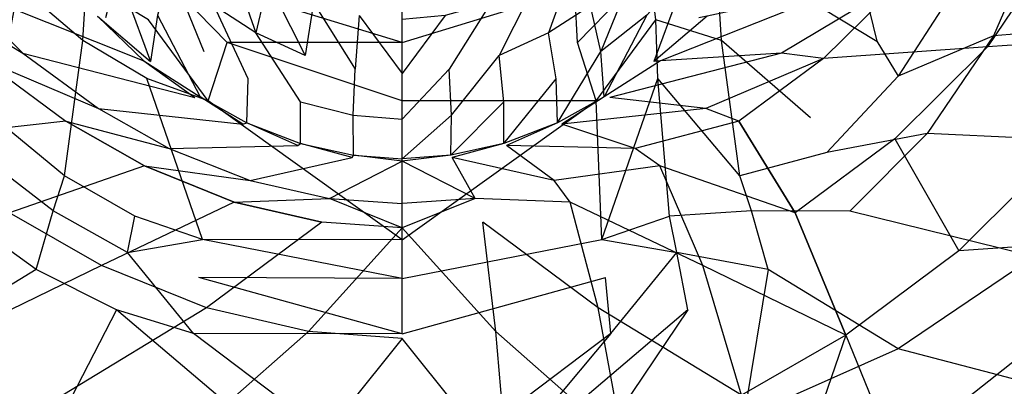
# Model space of a CAD drawing. Extents: x 0 to 0.3, y -0.31 to 0.
# Tile 12 of 27: x 0.102 to 0.226, y -0.197 to -0.151. Entities that reach past the tile are written whole.
import ezdxf

# ---------------------------------------------------------------- set-up
doc = ezdxf.new("R2010")
doc.units = 0
doc.layers.add('L0_URINAL_N_752700__0___REPLACE', color=7, linetype='CONTINUOUS')

msp = doc.modelspace()

# ---------------------------------------------------------------- linework, layer by layer
at = {"layer": 'L0_URINAL_N_752700__0___REPLACE', "color": 8}
for points, invisible_edges in [([(0.205821, -0.137269, 0.055077), (0.209707, -0.153283, 0.155448), (0.198248, -0.146331, 0.055641), (0.205821, -0.137269, 0.055077)], 14), ([(0.205821, -0.137269, 0.055077), (0.216782, -0.141361, 0.15352), (0.209707, -0.153283, 0.155448), (0.205821, -0.137269, 0.055077)], 14), ([(0.23063, -0.138259, 0.186421), (0.224378, -0.152632, 0.188476), (0.220098, -0.145769, 0.177967), (0.23063, -0.138259, 0.186421)], 14), ([(0.254354, -0.149948, 0.214164), (0.224378, -0.152632, 0.188476), (0.23063, -0.138259, 0.186421), (0.254354, -0.149948, 0.214164)], 14), ([(0.216782, -0.141361, 0.15352), (0.220098, -0.145769, 0.177967), (0.209707, -0.153283, 0.155448), (0.216782, -0.141361, 0.15352)], 14), ([(0.231766, -0.141946, 0.248953), (0.212891, -0.145712, 0.219439), (0.223619, -0.153994, 0.237902), (0.231766, -0.141946, 0.248953)], 14), ([(0.231766, -0.141946, 0.248953), (0.223619, -0.153994, 0.237902), (0.242623, -0.152634, 0.269993), (0.231766, -0.141946, 0.248953)], 14), ([(0.131582, -0.15223, 0.112265), (0.128251, -0.142691, 0.110715), (0.126328, -0.148847, 0.114314), (0.131582, -0.15223, 0.112265)], 13), ([(0.128251, -0.142691, 0.110715), (0.131582, -0.15223, 0.112265), (0.133116, -0.145802, 0.108826), (0.128251, -0.142691, 0.110715)], 14), ([(0.168418, -0.15223, 0.112265), (0.171749, -0.142691, 0.110715), (0.166884, -0.145802, 0.108826), (0.168418, -0.15223, 0.112265)], 13), ([(0.171749, -0.142691, 0.110715), (0.168418, -0.15223, 0.112265), (0.173672, -0.148847, 0.114314), (0.171749, -0.142691, 0.110715)], 14), ([(0.118099, -0.150592, 0.031367), (0.110278, -0.14587, 0.031302), (0.118905, -0.144111, 0.02041), (0.118099, -0.150592, 0.031367)], 14), ([(0.114154, -0.144482, 0.126856), (0.11268, -0.150357, 0.135342), (0.118355, -0.155821, 0.132193), (0.114154, -0.144482, 0.126856)], 14), ([(0.114154, -0.144482, 0.126856), (0.118355, -0.155821, 0.132193), (0.119222, -0.150014, 0.1233), (0.114154, -0.144482, 0.126856)], 14), ([(0.118905, -0.144111, 0.02041), (0.127966, -0.153437, 0.031323), (0.118099, -0.150592, 0.031367), (0.118905, -0.144111, 0.02041)], 14), ([(0.127966, -0.153437, 0.031323), (0.118905, -0.144111, 0.02041), (0.128299, -0.1468, 0.020355), (0.127966, -0.153437, 0.031323)], 13), ([(0.120909, -0.144425, 0.117203), (0.119222, -0.150014, 0.1233), (0.125028, -0.1546, 0.120429), (0.120909, -0.144425, 0.117203)], 14), ([(0.120909, -0.144425, 0.117203), (0.125028, -0.1546, 0.120429), (0.126328, -0.148847, 0.114314), (0.120909, -0.144425, 0.117203)], 14), ([(0.181095, -0.144111, 0.02041), (0.172034, -0.153437, 0.031323), (0.171701, -0.1468, 0.020355), (0.181095, -0.144111, 0.02041)], 13), ([(0.172034, -0.153437, 0.031323), (0.181095, -0.144111, 0.02041), (0.181901, -0.150592, 0.031367), (0.172034, -0.153437, 0.031323)], 14), ([(0.179091, -0.144425, 0.117203), (0.173672, -0.148847, 0.114314), (0.174972, -0.1546, 0.120429), (0.179091, -0.144425, 0.117203)], 14), ([(0.179091, -0.144425, 0.117203), (0.174972, -0.1546, 0.120429), (0.180778, -0.150014, 0.1233), (0.179091, -0.144425, 0.117203)], 14), ([(0.185846, -0.144482, 0.126856), (0.180778, -0.150014, 0.1233), (0.181645, -0.155821, 0.132193), (0.185846, -0.144482, 0.126856)], 14), ([(0.181901, -0.150592, 0.031367), (0.181095, -0.144111, 0.02041), (0.189722, -0.14587, 0.031302), (0.181901, -0.150592, 0.031367)], 14), ([(0.185846, -0.144482, 0.126856), (0.181645, -0.155821, 0.132193), (0.18732, -0.150357, 0.135342), (0.185846, -0.144482, 0.126856)], 14), ([(0.087109, -0.145712, 0.219439), (0.097005, -0.155465, 0.210961), (0.10228, -0.154797, 0.168994), (0.087109, -0.145712, 0.219439)], 14), ([(0.087109, -0.145712, 0.219439), (0.10228, -0.154797, 0.168994), (0.0935, -0.146218, 0.175548), (0.087109, -0.145712, 0.219439)], 14), ([(0.109823, -0.153212, 0.05598), (0.101752, -0.146331, 0.055641), (0.110278, -0.14587, 0.031302), (0.109823, -0.153212, 0.05598)], 14), ([(0.109823, -0.153212, 0.05598), (0.110278, -0.14587, 0.031302), (0.118099, -0.150592, 0.031367), (0.109823, -0.153212, 0.05598)], 14), ([(0.137808, -0.155104, 0.110628), (0.133116, -0.145802, 0.108826), (0.131582, -0.15223, 0.112265), (0.137808, -0.155104, 0.110628)], 13), ([(0.133116, -0.145802, 0.108826), (0.137808, -0.155104, 0.110628), (0.138844, -0.148463, 0.107346), (0.133116, -0.145802, 0.108826)], 14), ([(0.162192, -0.155104, 0.110628), (0.166884, -0.145802, 0.108826), (0.161156, -0.148463, 0.107346), (0.162192, -0.155104, 0.110628)], 13), ([(0.166884, -0.145802, 0.108826), (0.162192, -0.155104, 0.110628), (0.168418, -0.15223, 0.112265), (0.166884, -0.145802, 0.108826)], 14), ([(0.190177, -0.153212, 0.05598), (0.181901, -0.150592, 0.031367), (0.189722, -0.14587, 0.031302), (0.190177, -0.153212, 0.05598)], 14), ([(0.190177, -0.153212, 0.05598), (0.189722, -0.14587, 0.031302), (0.198248, -0.146331, 0.055641), (0.190177, -0.153212, 0.05598)], 14), ([(0.212891, -0.145712, 0.219439), (0.2065, -0.146218, 0.175548), (0.19772, -0.154797, 0.168994), (0.212891, -0.145712, 0.219439)], 14), ([(0.212891, -0.145712, 0.219439), (0.19772, -0.154797, 0.168994), (0.202995, -0.155465, 0.210961), (0.212891, -0.145712, 0.219439)], 14), ([(0.212891, -0.145712, 0.219439), (0.202995, -0.155465, 0.210961), (0.223619, -0.153994, 0.237902), (0.212891, -0.145712, 0.219439)], 14), ([(0.220098, -0.145769, 0.177967), (0.212394, -0.157697, 0.180212), (0.209707, -0.153283, 0.155448), (0.220098, -0.145769, 0.177967)], 14), ([(0.224378, -0.152632, 0.188476), (0.212394, -0.157697, 0.180212), (0.220098, -0.145769, 0.177967), (0.224378, -0.152632, 0.188476)], 14), ([(0.0935, -0.146218, 0.175548), (0.10228, -0.154797, 0.168994), (0.117492, -0.155766, 0.134171), (0.0935, -0.146218, 0.175548)], 14), ([(0.0935, -0.146218, 0.175548), (0.117492, -0.155766, 0.134171), (0.111649, -0.150135, 0.137502), (0.0935, -0.146218, 0.175548)], 14), ([(0.098645, -0.162919, 0.156967), (0.101752, -0.146331, 0.055641), (0.109823, -0.153212, 0.05598), (0.098645, -0.162919, 0.156967)], 14), ([(0.15, -0.153432, 0.031426), (0.127966, -0.153437, 0.031323), (0.128299, -0.1468, 0.020355), (0.15, -0.153432, 0.031426)], 14), ([(0.15, -0.153432, 0.031426), (0.128299, -0.1468, 0.020355), (0.15, -0.146585, 0.020817), (0.15, -0.153432, 0.031426)], 14), ([(0.15, -0.153432, 0.031426), (0.15, -0.146585, 0.020817), (0.171701, -0.1468, 0.020355), (0.15, -0.153432, 0.031426)], 14), ([(0.15, -0.153432, 0.031426), (0.171701, -0.1468, 0.020355), (0.172034, -0.153437, 0.031323), (0.15, -0.153432, 0.031426)], 14), ([(0.2065, -0.146218, 0.175548), (0.188351, -0.150135, 0.137502), (0.182508, -0.155766, 0.134171), (0.2065, -0.146218, 0.175548)], 14), ([(0.2065, -0.146218, 0.175548), (0.182508, -0.155766, 0.134171), (0.19772, -0.154797, 0.168994), (0.2065, -0.146218, 0.175548)], 14), ([(0.201355, -0.162919, 0.156967), (0.190177, -0.153212, 0.05598), (0.198248, -0.146331, 0.055641), (0.201355, -0.162919, 0.156967)], 14), ([(0.198248, -0.146331, 0.055641), (0.209707, -0.153283, 0.155448), (0.201355, -0.162919, 0.156967), (0.198248, -0.146331, 0.055641)], 14), ([(0.144096, -0.156824, 0.109733), (0.138844, -0.148463, 0.107346), (0.137808, -0.155104, 0.110628), (0.144096, -0.156824, 0.109733)], 13), ([(0.138844, -0.148463, 0.107346), (0.144096, -0.156824, 0.109733), (0.144604, -0.150074, 0.106562), (0.138844, -0.148463, 0.107346)], 14), ([(0.155904, -0.156824, 0.109733), (0.161156, -0.148463, 0.107346), (0.155396, -0.150074, 0.106562), (0.155904, -0.156824, 0.109733)], 13), ([(0.161156, -0.148463, 0.107346), (0.155904, -0.156824, 0.109733), (0.162192, -0.155104, 0.110628), (0.161156, -0.148463, 0.107346)], 14), ([(0.130621, -0.158039, 0.118362), (0.126328, -0.148847, 0.114314), (0.125028, -0.1546, 0.120429), (0.130621, -0.158039, 0.118362)], 14), ([(0.131582, -0.15223, 0.112265), (0.126328, -0.148847, 0.114314), (0.130621, -0.158039, 0.118362), (0.131582, -0.15223, 0.112265)], 14), ([(0.173672, -0.148847, 0.114314), (0.168418, -0.15223, 0.112265), (0.169379, -0.158039, 0.118362), (0.173672, -0.148847, 0.114314)], 14), ([(0.174972, -0.1546, 0.120429), (0.173672, -0.148847, 0.114314), (0.169379, -0.158039, 0.118362), (0.174972, -0.1546, 0.120429)], 14), ([(0.117856, -0.157997, 0.056111), (0.109823, -0.153212, 0.05598), (0.118099, -0.150592, 0.031367), (0.117856, -0.157997, 0.056111)], 14), ([(0.111649, -0.150135, 0.137502), (0.117492, -0.155766, 0.134171), (0.118355, -0.155821, 0.132193), (0.111649, -0.150135, 0.137502)], 14), ([(0.111649, -0.150135, 0.137502), (0.118355, -0.155821, 0.132193), (0.11268, -0.150357, 0.135342), (0.111649, -0.150135, 0.137502)], 14), ([(0.125596, -0.160788, 0.05613), (0.117856, -0.157997, 0.056111), (0.118099, -0.150592, 0.031367), (0.125596, -0.160788, 0.05613)], 14), ([(0.125596, -0.160788, 0.05613), (0.118099, -0.150592, 0.031367), (0.127966, -0.153437, 0.031323), (0.125596, -0.160788, 0.05613)], 14), ([(0.119222, -0.150014, 0.1233), (0.118355, -0.155821, 0.132193), (0.12459, -0.160301, 0.129613), (0.119222, -0.150014, 0.1233)], 14), ([(0.119222, -0.150014, 0.1233), (0.12459, -0.160301, 0.129613), (0.125028, -0.1546, 0.120429), (0.119222, -0.150014, 0.1233)], 14), ([(0.149999, -0.157353, 0.109474), (0.144604, -0.150074, 0.106562), (0.144096, -0.156824, 0.109733), (0.149999, -0.157353, 0.109474)], 13), ([(0.144604, -0.150074, 0.106562), (0.149999, -0.157353, 0.109474), (0.149999, -0.150572, 0.10634), (0.144604, -0.150074, 0.106562)], 14), ([(0.149999, -0.157353, 0.109474), (0.155396, -0.150074, 0.106562), (0.149999, -0.150572, 0.10634), (0.149999, -0.157353, 0.109474)], 13), ([(0.155396, -0.150074, 0.106562), (0.149999, -0.157353, 0.109474), (0.155904, -0.156824, 0.109733), (0.155396, -0.150074, 0.106562)], 14), ([(0.174404, -0.160788, 0.05613), (0.172034, -0.153437, 0.031323), (0.181901, -0.150592, 0.031367), (0.174404, -0.160788, 0.05613)], 14), ([(0.174404, -0.160788, 0.05613), (0.181901, -0.150592, 0.031367), (0.182144, -0.157997, 0.056111), (0.174404, -0.160788, 0.05613)], 14), ([(0.180778, -0.150014, 0.1233), (0.174972, -0.1546, 0.120429), (0.17541, -0.160301, 0.129613), (0.180778, -0.150014, 0.1233)], 14), ([(0.180778, -0.150014, 0.1233), (0.17541, -0.160301, 0.129613), (0.181645, -0.155821, 0.132193), (0.180778, -0.150014, 0.1233)], 14), ([(0.188351, -0.150135, 0.137502), (0.18732, -0.150357, 0.135342), (0.181645, -0.155821, 0.132193), (0.188351, -0.150135, 0.137502)], 14), ([(0.188351, -0.150135, 0.137502), (0.181645, -0.155821, 0.132193), (0.182508, -0.155766, 0.134171), (0.188351, -0.150135, 0.137502)], 14), ([(0.182144, -0.157997, 0.056111), (0.181901, -0.150592, 0.031367), (0.190177, -0.153212, 0.05598), (0.182144, -0.157997, 0.056111)], 14), ([(0.254354, -0.149948, 0.214164), (0.243708, -0.16621, 0.211988), (0.224378, -0.152632, 0.188476), (0.254354, -0.149948, 0.214164)], 14), ([(0.13721, -0.160917, 0.11669), (0.131582, -0.15223, 0.112265), (0.130621, -0.158039, 0.118362), (0.13721, -0.160917, 0.11669)], 14), ([(0.137808, -0.155104, 0.110628), (0.131582, -0.15223, 0.112265), (0.13721, -0.160917, 0.11669), (0.137808, -0.155104, 0.110628)], 14), ([(0.168418, -0.15223, 0.112265), (0.162192, -0.155104, 0.110628), (0.16279, -0.160917, 0.11669), (0.168418, -0.15223, 0.112265)], 14), ([(0.169379, -0.158039, 0.118362), (0.168418, -0.15223, 0.112265), (0.16279, -0.160917, 0.11669), (0.169379, -0.158039, 0.118362)], 14), ([(0.107533, -0.170217, 0.157987), (0.098645, -0.162919, 0.156967), (0.109823, -0.153212, 0.05598), (0.107533, -0.170217, 0.157987)], 14), ([(0.107533, -0.170217, 0.157987), (0.109823, -0.153212, 0.05598), (0.117856, -0.157997, 0.056111), (0.107533, -0.170217, 0.157987)], 14), ([(0.125596, -0.160788, 0.05613), (0.127966, -0.153437, 0.031323), (0.15, -0.160788, 0.056126), (0.125596, -0.160788, 0.05613)], 14), ([(0.15, -0.160788, 0.056126), (0.127966, -0.153437, 0.031323), (0.15, -0.153432, 0.031426), (0.15, -0.160788, 0.056126)], 14), ([(0.15, -0.160788, 0.056126), (0.15, -0.153432, 0.031426), (0.172034, -0.153437, 0.031323), (0.15, -0.160788, 0.056126)], 14), ([(0.174404, -0.160788, 0.05613), (0.15, -0.160788, 0.056126), (0.172034, -0.153437, 0.031323), (0.174404, -0.160788, 0.05613)], 14), ([(0.192467, -0.170217, 0.157987), (0.182144, -0.157997, 0.056111), (0.190177, -0.153212, 0.05598), (0.192467, -0.170217, 0.157987)], 14), ([(0.192467, -0.170217, 0.157987), (0.190177, -0.153212, 0.05598), (0.201355, -0.162919, 0.156967), (0.192467, -0.170217, 0.157987)], 14), ([(0.209707, -0.153283, 0.155448), (0.212394, -0.157697, 0.180212), (0.201355, -0.162919, 0.156967), (0.209707, -0.153283, 0.155448)], 14), ([(0.212394, -0.157697, 0.180212), (0.224378, -0.152632, 0.188476), (0.216027, -0.164881, 0.190298), (0.212394, -0.157697, 0.180212)], 13), ([(0.243708, -0.16621, 0.211988), (0.216027, -0.164881, 0.190298), (0.224378, -0.152632, 0.188476), (0.243708, -0.16621, 0.211988)], 14), ([(0.242623, -0.152634, 0.269993), (0.223619, -0.153994, 0.237902), (0.233312, -0.166432, 0.256742), (0.242623, -0.152634, 0.269993)], 14), ([(0.097005, -0.155465, 0.210961), (0.11181, -0.161764, 0.163658), (0.10228, -0.154797, 0.168994), (0.097005, -0.155465, 0.210961)], 14), ([(0.10228, -0.154797, 0.168994), (0.11181, -0.161764, 0.163658), (0.123903, -0.16038, 0.131442), (0.10228, -0.154797, 0.168994)], 14), ([(0.10228, -0.154797, 0.168994), (0.123903, -0.16038, 0.131442), (0.117492, -0.155766, 0.134171), (0.10228, -0.154797, 0.168994)], 14), ([(0.12459, -0.160301, 0.129613), (0.130459, -0.163539, 0.127747), (0.125028, -0.1546, 0.120429), (0.12459, -0.160301, 0.129613)], 14), ([(0.130459, -0.163539, 0.127747), (0.130621, -0.158039, 0.118362), (0.125028, -0.1546, 0.120429), (0.130459, -0.163539, 0.127747)], 14), ([(0.169541, -0.163539, 0.127747), (0.174972, -0.1546, 0.120429), (0.169379, -0.158039, 0.118362), (0.169541, -0.163539, 0.127747)], 14), ([(0.17541, -0.160301, 0.129613), (0.174972, -0.1546, 0.120429), (0.169541, -0.163539, 0.127747), (0.17541, -0.160301, 0.129613)], 14), ([(0.19772, -0.154797, 0.168994), (0.182508, -0.155766, 0.134171), (0.176097, -0.16038, 0.131442), (0.19772, -0.154797, 0.168994)], 14), ([(0.19772, -0.154797, 0.168994), (0.176097, -0.16038, 0.131442), (0.18819, -0.161764, 0.163658), (0.19772, -0.154797, 0.168994)], 14), ([(0.202995, -0.155465, 0.210961), (0.19772, -0.154797, 0.168994), (0.18819, -0.161764, 0.163658), (0.202995, -0.155465, 0.210961)], 14), ([(0.223619, -0.153994, 0.237902), (0.202995, -0.155465, 0.210961), (0.211946, -0.165555, 0.227135), (0.223619, -0.153994, 0.237902)], 14), ([(0.223619, -0.153994, 0.237902), (0.211946, -0.165555, 0.227135), (0.233312, -0.166432, 0.256742), (0.223619, -0.153994, 0.237902)], 14), ([(0.097005, -0.155465, 0.210961), (0.088054, -0.165555, 0.227135), (0.107674, -0.163342, 0.204078), (0.097005, -0.155465, 0.210961)], 14), ([(0.097005, -0.155465, 0.210961), (0.107674, -0.163342, 0.204078), (0.11181, -0.161764, 0.163658), (0.097005, -0.155465, 0.210961)], 14), ([(0.117492, -0.155766, 0.134171), (0.123903, -0.16038, 0.131442), (0.12459, -0.160301, 0.129613), (0.117492, -0.155766, 0.134171)], 14), ([(0.117492, -0.155766, 0.134171), (0.12459, -0.160301, 0.129613), (0.118355, -0.155821, 0.132193), (0.117492, -0.155766, 0.134171)], 14), ([(0.13721, -0.160917, 0.11669), (0.14382, -0.162601, 0.115758), (0.137808, -0.155104, 0.110628), (0.13721, -0.160917, 0.11669)], 14), ([(0.14382, -0.162601, 0.115758), (0.144096, -0.156824, 0.109733), (0.137808, -0.155104, 0.110628), (0.14382, -0.162601, 0.115758)], 14), ([(0.156179, -0.162601, 0.115758), (0.162192, -0.155104, 0.110628), (0.155904, -0.156824, 0.109733), (0.156179, -0.162601, 0.115758)], 14), ([(0.16279, -0.160917, 0.11669), (0.162192, -0.155104, 0.110628), (0.156179, -0.162601, 0.115758), (0.16279, -0.160917, 0.11669)], 14), ([(0.182508, -0.155766, 0.134171), (0.181645, -0.155821, 0.132193), (0.17541, -0.160301, 0.129613), (0.182508, -0.155766, 0.134171)], 14), ([(0.182508, -0.155766, 0.134171), (0.17541, -0.160301, 0.129613), (0.176097, -0.16038, 0.131442), (0.182508, -0.155766, 0.134171)], 14), ([(0.202995, -0.155465, 0.210961), (0.18819, -0.161764, 0.163658), (0.192326, -0.163342, 0.204078), (0.202995, -0.155465, 0.210961)], 14), ([(0.202995, -0.155465, 0.210961), (0.192326, -0.163342, 0.204078), (0.211946, -0.165555, 0.227135), (0.202995, -0.155465, 0.210961)], 14), ([(0.14382, -0.162601, 0.115758), (0.149999, -0.163111, 0.115486), (0.144096, -0.156824, 0.109733), (0.14382, -0.162601, 0.115758)], 14), ([(0.149999, -0.163111, 0.115486), (0.149999, -0.157353, 0.109474), (0.144096, -0.156824, 0.109733), (0.149999, -0.163111, 0.115486)], 14), ([(0.149999, -0.163111, 0.115486), (0.155904, -0.156824, 0.109733), (0.149999, -0.157353, 0.109474), (0.149999, -0.163111, 0.115486)], 14), ([(0.156179, -0.162601, 0.115758), (0.155904, -0.156824, 0.109733), (0.149999, -0.163111, 0.115486), (0.156179, -0.162601, 0.115758)], 14), ([(0.116372, -0.175282, 0.158527), (0.107533, -0.170217, 0.157987), (0.117856, -0.157997, 0.056111), (0.116372, -0.175282, 0.158527)], 14), ([(0.124879, -0.178231, 0.158737), (0.116372, -0.175282, 0.158527), (0.117856, -0.157997, 0.056111), (0.124879, -0.178231, 0.158737)], 14), ([(0.124879, -0.178231, 0.158737), (0.117856, -0.157997, 0.056111), (0.125596, -0.160788, 0.05613), (0.124879, -0.178231, 0.158737)], 14), ([(0.130459, -0.163539, 0.127747), (0.137225, -0.166168, 0.126233), (0.130621, -0.158039, 0.118362), (0.130459, -0.163539, 0.127747)], 14), ([(0.137225, -0.166168, 0.126233), (0.13721, -0.160917, 0.11669), (0.130621, -0.158039, 0.118362), (0.137225, -0.166168, 0.126233)], 14), ([(0.162775, -0.166168, 0.126233), (0.169379, -0.158039, 0.118362), (0.16279, -0.160917, 0.11669), (0.162775, -0.166168, 0.126233)], 14), ([(0.169541, -0.163539, 0.127747), (0.169379, -0.158039, 0.118362), (0.162775, -0.166168, 0.126233), (0.169541, -0.163539, 0.127747)], 14), ([(0.175121, -0.178231, 0.158737), (0.174404, -0.160788, 0.05613), (0.182144, -0.157997, 0.056111), (0.175121, -0.178231, 0.158737)], 14), ([(0.175121, -0.178231, 0.158737), (0.182144, -0.157997, 0.056111), (0.183628, -0.175282, 0.158527), (0.175121, -0.178231, 0.158737)], 14), ([(0.183628, -0.175282, 0.158527), (0.182144, -0.157997, 0.056111), (0.192467, -0.170217, 0.157987), (0.183628, -0.175282, 0.158527)], 14), ([(0.212394, -0.157697, 0.180212), (0.203398, -0.167291, 0.182011), (0.201355, -0.162919, 0.156967), (0.212394, -0.157697, 0.180212)], 14), ([(0.216027, -0.164881, 0.190298), (0.203398, -0.167291, 0.182011), (0.212394, -0.157697, 0.180212), (0.216027, -0.164881, 0.190298)], 14), ([(0.11181, -0.161764, 0.163658), (0.129934, -0.163712, 0.129472), (0.123903, -0.16038, 0.131442), (0.11181, -0.161764, 0.163658)], 14), ([(0.129934, -0.163712, 0.129472), (0.12459, -0.160301, 0.129613), (0.123903, -0.16038, 0.131442), (0.129934, -0.163712, 0.129472)], 14), ([(0.12459, -0.160301, 0.129613), (0.129934, -0.163712, 0.129472), (0.130459, -0.163539, 0.127747), (0.12459, -0.160301, 0.129613)], 13), ([(0.15, -0.178278, 0.158784), (0.124879, -0.178231, 0.158737), (0.125596, -0.160788, 0.05613), (0.15, -0.178278, 0.158784)], 14), ([(0.15, -0.178278, 0.158784), (0.125596, -0.160788, 0.05613), (0.15, -0.160788, 0.056126), (0.15, -0.178278, 0.158784)], 14), ([(0.137225, -0.166168, 0.126233), (0.143871, -0.167637, 0.125386), (0.13721, -0.160917, 0.11669), (0.137225, -0.166168, 0.126233)], 14), ([(0.143871, -0.167637, 0.125386), (0.14382, -0.162601, 0.115758), (0.13721, -0.160917, 0.11669), (0.143871, -0.167637, 0.125386)], 14), ([(0.15, -0.178278, 0.158784), (0.15, -0.160788, 0.056126), (0.174404, -0.160788, 0.05613), (0.15, -0.178278, 0.158784)], 14), ([(0.15, -0.178278, 0.158784), (0.174404, -0.160788, 0.05613), (0.175121, -0.178231, 0.158737), (0.15, -0.178278, 0.158784)], 14), ([(0.156129, -0.167637, 0.125386), (0.16279, -0.160917, 0.11669), (0.156179, -0.162601, 0.115758), (0.156129, -0.167637, 0.125386)], 14), ([(0.162775, -0.166168, 0.126233), (0.16279, -0.160917, 0.11669), (0.156129, -0.167637, 0.125386), (0.162775, -0.166168, 0.126233)], 14), ([(0.170066, -0.163712, 0.129472), (0.17541, -0.160301, 0.129613), (0.169541, -0.163539, 0.127747), (0.170066, -0.163712, 0.129472)], 13), ([(0.17541, -0.160301, 0.129613), (0.170066, -0.163712, 0.129472), (0.176097, -0.16038, 0.131442), (0.17541, -0.160301, 0.129613)], 14), ([(0.18819, -0.161764, 0.163658), (0.176097, -0.16038, 0.131442), (0.170066, -0.163712, 0.129472), (0.18819, -0.161764, 0.163658)], 14), ([(0.107674, -0.163342, 0.204078), (0.120701, -0.166765, 0.159835), (0.11181, -0.161764, 0.163658), (0.107674, -0.163342, 0.204078)], 14), ([(0.11181, -0.161764, 0.163658), (0.120701, -0.166765, 0.159835), (0.129934, -0.163712, 0.129472), (0.11181, -0.161764, 0.163658)], 14), ([(0.18819, -0.161764, 0.163658), (0.170066, -0.163712, 0.129472), (0.179299, -0.166765, 0.159835), (0.18819, -0.161764, 0.163658)], 14), ([(0.192326, -0.163342, 0.204078), (0.18819, -0.161764, 0.163658), (0.179299, -0.166765, 0.159835), (0.192326, -0.163342, 0.204078)], 14), ([(0.107674, -0.163342, 0.204078), (0.088054, -0.165555, 0.227135), (0.100585, -0.174863, 0.218405), (0.107674, -0.163342, 0.204078)], 14), ([(0.096602, -0.167291, 0.182011), (0.098645, -0.162919, 0.156967), (0.107533, -0.170217, 0.157987), (0.096602, -0.167291, 0.182011)], 14), ([(0.117575, -0.168975, 0.199163), (0.107674, -0.163342, 0.204078), (0.100585, -0.174863, 0.218405), (0.117575, -0.168975, 0.199163)], 14), ([(0.107674, -0.163342, 0.204078), (0.117575, -0.168975, 0.199163), (0.120701, -0.166765, 0.159835), (0.107674, -0.163342, 0.204078)], 14), ([(0.143871, -0.167637, 0.125386), (0.149999, -0.168069, 0.125138), (0.14382, -0.162601, 0.115758), (0.143871, -0.167637, 0.125386)], 14), ([(0.149999, -0.168069, 0.125138), (0.149999, -0.163111, 0.115486), (0.14382, -0.162601, 0.115758), (0.149999, -0.168069, 0.125138)], 14), ([(0.149999, -0.168069, 0.125138), (0.156179, -0.162601, 0.115758), (0.149999, -0.163111, 0.115486), (0.149999, -0.168069, 0.125138)], 14), ([(0.156129, -0.167637, 0.125386), (0.156179, -0.162601, 0.115758), (0.149999, -0.168069, 0.125138), (0.156129, -0.167637, 0.125386)], 14), ([(0.192326, -0.163342, 0.204078), (0.179299, -0.166765, 0.159835), (0.182425, -0.168975, 0.199163), (0.192326, -0.163342, 0.204078)], 14), ([(0.199415, -0.174863, 0.218405), (0.192326, -0.163342, 0.204078), (0.182425, -0.168975, 0.199163), (0.199415, -0.174863, 0.218405)], 14), ([(0.192326, -0.163342, 0.204078), (0.199415, -0.174863, 0.218405), (0.211946, -0.165555, 0.227135), (0.192326, -0.163342, 0.204078)], 14), ([(0.203398, -0.167291, 0.182011), (0.192467, -0.170217, 0.157987), (0.201355, -0.162919, 0.156967), (0.203398, -0.167291, 0.182011)], 14), ([(0.120701, -0.166765, 0.159835), (0.136884, -0.166417, 0.127873), (0.129934, -0.163712, 0.129472), (0.120701, -0.166765, 0.159835)], 14), ([(0.136884, -0.166417, 0.127873), (0.130459, -0.163539, 0.127747), (0.129934, -0.163712, 0.129472), (0.136884, -0.166417, 0.127873)], 14), ([(0.130459, -0.163539, 0.127747), (0.136884, -0.166417, 0.127873), (0.137225, -0.166168, 0.126233), (0.130459, -0.163539, 0.127747)], 13), ([(0.163116, -0.166417, 0.127873), (0.169541, -0.163539, 0.127747), (0.162775, -0.166168, 0.126233), (0.163116, -0.166417, 0.127873)], 13), ([(0.169541, -0.163539, 0.127747), (0.163116, -0.166417, 0.127873), (0.170066, -0.163712, 0.129472), (0.169541, -0.163539, 0.127747)], 14), ([(0.179299, -0.166765, 0.159835), (0.170066, -0.163712, 0.129472), (0.163116, -0.166417, 0.127873), (0.179299, -0.166765, 0.159835)], 14), ([(0.211946, -0.165555, 0.227135), (0.199415, -0.174863, 0.218405), (0.220027, -0.179639, 0.243838), (0.211946, -0.165555, 0.227135)], 14), ([(0.216027, -0.164881, 0.190298), (0.206299, -0.174654, 0.191766), (0.203398, -0.167291, 0.182011), (0.216027, -0.164881, 0.190298)], 14), ([(0.229539, -0.180391, 0.209796), (0.206299, -0.174654, 0.191766), (0.216027, -0.164881, 0.190298), (0.229539, -0.180391, 0.209796)], 14), ([(0.211946, -0.165555, 0.227135), (0.220027, -0.179639, 0.243838), (0.233312, -0.166432, 0.256742), (0.211946, -0.165555, 0.227135)], 14), ([(0.243708, -0.16621, 0.211988), (0.229539, -0.180391, 0.209796), (0.216027, -0.164881, 0.190298), (0.243708, -0.16621, 0.211988)], 14), ([(0.117575, -0.168975, 0.199163), (0.130883, -0.170807, 0.156753), (0.120701, -0.166765, 0.159835), (0.117575, -0.168975, 0.199163)], 14), ([(0.120701, -0.166765, 0.159835), (0.130883, -0.170807, 0.156753), (0.136884, -0.166417, 0.127873), (0.120701, -0.166765, 0.159835)], 14), ([(0.130883, -0.170807, 0.156753), (0.143708, -0.167929, 0.126979), (0.136884, -0.166417, 0.127873), (0.130883, -0.170807, 0.156753)], 14), ([(0.143708, -0.167929, 0.126979), (0.137225, -0.166168, 0.126233), (0.136884, -0.166417, 0.127873), (0.143708, -0.167929, 0.126979)], 14), ([(0.137225, -0.166168, 0.126233), (0.143708, -0.167929, 0.126979), (0.143871, -0.167637, 0.125386), (0.137225, -0.166168, 0.126233)], 13), ([(0.156292, -0.167929, 0.126979), (0.162775, -0.166168, 0.126233), (0.156129, -0.167637, 0.125386), (0.156292, -0.167929, 0.126979)], 13), ([(0.162775, -0.166168, 0.126233), (0.156292, -0.167929, 0.126979), (0.163116, -0.166417, 0.127873), (0.162775, -0.166168, 0.126233)], 14), ([(0.169117, -0.170807, 0.156753), (0.163116, -0.166417, 0.127873), (0.156292, -0.167929, 0.126979), (0.169117, -0.170807, 0.156753)], 14), ([(0.179299, -0.166765, 0.159835), (0.163116, -0.166417, 0.127873), (0.169117, -0.170807, 0.156753), (0.179299, -0.166765, 0.159835)], 14), ([(0.182425, -0.168975, 0.199163), (0.179299, -0.166765, 0.159835), (0.169117, -0.170807, 0.156753), (0.182425, -0.168975, 0.199163)], 14), ([(0.233312, -0.166432, 0.256742), (0.220027, -0.179639, 0.243838), (0.241671, -0.178174, 0.274636), (0.233312, -0.166432, 0.256742)], 14), ([(0.093701, -0.174654, 0.191766), (0.096602, -0.167291, 0.182011), (0.10608, -0.174641, 0.183285), (0.093701, -0.174654, 0.191766)], 14), ([(0.10608, -0.174641, 0.183285), (0.096602, -0.167291, 0.182011), (0.107533, -0.170217, 0.157987), (0.10608, -0.174641, 0.183285)], 14), ([(0.130883, -0.170807, 0.156753), (0.140839, -0.173058, 0.155039), (0.143708, -0.167929, 0.126979), (0.130883, -0.170807, 0.156753)], 14), ([(0.140839, -0.173058, 0.155039), (0.149999, -0.168372, 0.126717), (0.143708, -0.167929, 0.126979), (0.140839, -0.173058, 0.155039)], 14), ([(0.140839, -0.173058, 0.155039), (0.149999, -0.173718, 0.154537), (0.149999, -0.168372, 0.126717), (0.140839, -0.173058, 0.155039)], 14), ([(0.149999, -0.168372, 0.126717), (0.143871, -0.167637, 0.125386), (0.143708, -0.167929, 0.126979), (0.149999, -0.168372, 0.126717)], 14), ([(0.143871, -0.167637, 0.125386), (0.149999, -0.168372, 0.126717), (0.149999, -0.168069, 0.125138), (0.143871, -0.167637, 0.125386)], 13), ([(0.149999, -0.168372, 0.126717), (0.156129, -0.167637, 0.125386), (0.149999, -0.168069, 0.125138), (0.149999, -0.168372, 0.126717)], 13), ([(0.156129, -0.167637, 0.125386), (0.149999, -0.168372, 0.126717), (0.156292, -0.167929, 0.126979), (0.156129, -0.167637, 0.125386)], 14), ([(0.159161, -0.173058, 0.155039), (0.156292, -0.167929, 0.126979), (0.149999, -0.168372, 0.126717), (0.159161, -0.173058, 0.155039)], 14), ([(0.159161, -0.173058, 0.155039), (0.149999, -0.168372, 0.126717), (0.149999, -0.173718, 0.154537), (0.159161, -0.173058, 0.155039)], 14), ([(0.169117, -0.170807, 0.156753), (0.156292, -0.167929, 0.126979), (0.159161, -0.173058, 0.155039), (0.169117, -0.170807, 0.156753)], 14), ([(0.19392, -0.174641, 0.183285), (0.192467, -0.170217, 0.157987), (0.203398, -0.167291, 0.182011), (0.19392, -0.174641, 0.183285)], 14), ([(0.206299, -0.174654, 0.191766), (0.19392, -0.174641, 0.183285), (0.203398, -0.167291, 0.182011), (0.206299, -0.174654, 0.191766)], 14), ([(0.117575, -0.168975, 0.199163), (0.100585, -0.174863, 0.218405), (0.112179, -0.181502, 0.21218), (0.117575, -0.168975, 0.199163)], 14), ([(0.128868, -0.173514, 0.195211), (0.117575, -0.168975, 0.199163), (0.112179, -0.181502, 0.21218), (0.128868, -0.173514, 0.195211)], 14), ([(0.117575, -0.168975, 0.199163), (0.128868, -0.173514, 0.195211), (0.130883, -0.170807, 0.156753), (0.117575, -0.168975, 0.199163)], 14), ([(0.182425, -0.168975, 0.199163), (0.169117, -0.170807, 0.156753), (0.171132, -0.173514, 0.195211), (0.182425, -0.168975, 0.199163)], 14), ([(0.187821, -0.181502, 0.21218), (0.182425, -0.168975, 0.199163), (0.171132, -0.173514, 0.195211), (0.187821, -0.181502, 0.21218)], 14), ([(0.199415, -0.174863, 0.218405), (0.182425, -0.168975, 0.199163), (0.187821, -0.181502, 0.21218), (0.199415, -0.174863, 0.218405)], 14), ([(0.10608, -0.174641, 0.183285), (0.107533, -0.170217, 0.157987), (0.116372, -0.175282, 0.158527), (0.10608, -0.174641, 0.183285)], 14), ([(0.128868, -0.173514, 0.195211), (0.140839, -0.173058, 0.155039), (0.130883, -0.170807, 0.156753), (0.128868, -0.173514, 0.195211)], 14), ([(0.171132, -0.173514, 0.195211), (0.169117, -0.170807, 0.156753), (0.159161, -0.173058, 0.155039), (0.171132, -0.173514, 0.195211)], 14), ([(0.19392, -0.174641, 0.183285), (0.183628, -0.175282, 0.158527), (0.192467, -0.170217, 0.157987), (0.19392, -0.174641, 0.183285)], 14), ([(0.128868, -0.173514, 0.195211), (0.13988, -0.176039, 0.193017), (0.140839, -0.173058, 0.155039), (0.128868, -0.173514, 0.195211)], 14), ([(0.149999, -0.176777, 0.192376), (0.140839, -0.173058, 0.155039), (0.13988, -0.176039, 0.193017), (0.149999, -0.176777, 0.192376)], 14), ([(0.140839, -0.173058, 0.155039), (0.149999, -0.176777, 0.192376), (0.149999, -0.173718, 0.154537), (0.140839, -0.173058, 0.155039)], 13), ([(0.149999, -0.176777, 0.192376), (0.159161, -0.173058, 0.155039), (0.149999, -0.173718, 0.154537), (0.149999, -0.176777, 0.192376)], 13), ([(0.159161, -0.173058, 0.155039), (0.149999, -0.176777, 0.192376), (0.16012, -0.176039, 0.193017), (0.159161, -0.173058, 0.155039)], 14), ([(0.171132, -0.173514, 0.195211), (0.159161, -0.173058, 0.155039), (0.16012, -0.176039, 0.193017), (0.171132, -0.173514, 0.195211)], 14), ([(0.128868, -0.173514, 0.195211), (0.112179, -0.181502, 0.21218), (0.125369, -0.186845, 0.207182), (0.128868, -0.173514, 0.195211)], 14), ([(0.13988, -0.176039, 0.193017), (0.128868, -0.173514, 0.195211), (0.125369, -0.186845, 0.207182), (0.13988, -0.176039, 0.193017)], 14), ([(0.174631, -0.186845, 0.207182), (0.171132, -0.173514, 0.195211), (0.16012, -0.176039, 0.193017), (0.174631, -0.186845, 0.207182)], 14), ([(0.187821, -0.181502, 0.21218), (0.171132, -0.173514, 0.195211), (0.174631, -0.186845, 0.207182), (0.187821, -0.181502, 0.21218)], 14), ([(0.103949, -0.181993, 0.192792), (0.087595, -0.192004, 0.207734), (0.093701, -0.174654, 0.191766), (0.103949, -0.181993, 0.192792)], 14), ([(0.103949, -0.181993, 0.192792), (0.093701, -0.174654, 0.191766), (0.10608, -0.174641, 0.183285), (0.103949, -0.181993, 0.192792)], 14), ([(0.112179, -0.181502, 0.21218), (0.100585, -0.174863, 0.218405), (0.094191, -0.190247, 0.233383), (0.112179, -0.181502, 0.21218)], 14), ([(0.103949, -0.181993, 0.192792), (0.10608, -0.174641, 0.183285), (0.115443, -0.179885, 0.18406), (0.103949, -0.181993, 0.192792)], 14), ([(0.115443, -0.179885, 0.18406), (0.10608, -0.174641, 0.183285), (0.116372, -0.175282, 0.158527), (0.115443, -0.179885, 0.18406)], 14), ([(0.124879, -0.178231, 0.158737), (0.115443, -0.179885, 0.18406), (0.116372, -0.175282, 0.158527), (0.124879, -0.178231, 0.158737)], 13), ([(0.184557, -0.179885, 0.18406), (0.175121, -0.178231, 0.158737), (0.183628, -0.175282, 0.158527), (0.184557, -0.179885, 0.18406)], 13), ([(0.184557, -0.179885, 0.18406), (0.183628, -0.175282, 0.158527), (0.19392, -0.174641, 0.183285), (0.184557, -0.179885, 0.18406)], 14), ([(0.196051, -0.181993, 0.192792), (0.184557, -0.179885, 0.18406), (0.19392, -0.174641, 0.183285), (0.196051, -0.181993, 0.192792)], 14), ([(0.205809, -0.190247, 0.233383), (0.199415, -0.174863, 0.218405), (0.187821, -0.181502, 0.21218), (0.205809, -0.190247, 0.233383)], 14), ([(0.196051, -0.181993, 0.192792), (0.19392, -0.174641, 0.183285), (0.206299, -0.174654, 0.191766), (0.196051, -0.181993, 0.192792)], 14), ([(0.212405, -0.192004, 0.207734), (0.196051, -0.181993, 0.192792), (0.206299, -0.174654, 0.191766), (0.212405, -0.192004, 0.207734)], 14), ([(0.199415, -0.174863, 0.218405), (0.205809, -0.190247, 0.233383), (0.220027, -0.179639, 0.243838), (0.199415, -0.174863, 0.218405)], 14), ([(0.229539, -0.180391, 0.209796), (0.212405, -0.192004, 0.207734), (0.206299, -0.174654, 0.191766), (0.229539, -0.180391, 0.209796)], 14), ([(0.13988, -0.176039, 0.193017), (0.125369, -0.186845, 0.207182), (0.138209, -0.189813, 0.20441), (0.13988, -0.176039, 0.193017)], 14), ([(0.149999, -0.176777, 0.192376), (0.13988, -0.176039, 0.193017), (0.138209, -0.189813, 0.20441), (0.149999, -0.176777, 0.192376)], 14), ([(0.149999, -0.176777, 0.192376), (0.138209, -0.189813, 0.20441), (0.149999, -0.190681, 0.2036), (0.149999, -0.176777, 0.192376)], 14), ([(0.161791, -0.189813, 0.20441), (0.16012, -0.176039, 0.193017), (0.149999, -0.176777, 0.192376), (0.161791, -0.189813, 0.20441)], 14), ([(0.161791, -0.189813, 0.20441), (0.149999, -0.176777, 0.192376), (0.149999, -0.190681, 0.2036), (0.161791, -0.189813, 0.20441)], 14), ([(0.174631, -0.186845, 0.207182), (0.16012, -0.176039, 0.193017), (0.161791, -0.189813, 0.20441), (0.174631, -0.186845, 0.207182)], 14), ([(0.115443, -0.179885, 0.18406), (0.124879, -0.178231, 0.158737), (0.124436, -0.183029, 0.184444), (0.115443, -0.179885, 0.18406)], 14), ([(0.15, -0.183152, 0.184557), (0.124436, -0.183029, 0.184444), (0.124879, -0.178231, 0.158737), (0.15, -0.183152, 0.184557)], 14), ([(0.15, -0.183152, 0.184557), (0.124879, -0.178231, 0.158737), (0.15, -0.178278, 0.158784), (0.15, -0.183152, 0.184557)], 14), ([(0.15, -0.183152, 0.184557), (0.15, -0.178278, 0.158784), (0.175121, -0.178231, 0.158737), (0.15, -0.183152, 0.184557)], 14), ([(0.15, -0.183152, 0.184557), (0.175121, -0.178231, 0.158737), (0.175564, -0.183029, 0.184444), (0.15, -0.183152, 0.184557)], 14), ([(0.175121, -0.178231, 0.158737), (0.184557, -0.179885, 0.18406), (0.175564, -0.183029, 0.184444), (0.175121, -0.178231, 0.158737)], 14), ([(0.241671, -0.178174, 0.274636), (0.220027, -0.179639, 0.243838), (0.227417, -0.193184, 0.261249), (0.241671, -0.178174, 0.274636)], 14), ([(0.114063, -0.187079, 0.193395), (0.103949, -0.181993, 0.192792), (0.115443, -0.179885, 0.18406), (0.114063, -0.187079, 0.193395)], 14), ([(0.123756, -0.190055, 0.19368), (0.114063, -0.187079, 0.193395), (0.115443, -0.179885, 0.18406), (0.123756, -0.190055, 0.19368)], 14), ([(0.123756, -0.190055, 0.19368), (0.115443, -0.179885, 0.18406), (0.124436, -0.183029, 0.184444), (0.123756, -0.190055, 0.19368)], 14), ([(0.176244, -0.190055, 0.19368), (0.175564, -0.183029, 0.184444), (0.184557, -0.179885, 0.18406), (0.176244, -0.190055, 0.19368)], 14), ([(0.176244, -0.190055, 0.19368), (0.184557, -0.179885, 0.18406), (0.185937, -0.187079, 0.193395), (0.176244, -0.190055, 0.19368)], 14), ([(0.185937, -0.187079, 0.193395), (0.184557, -0.179885, 0.18406), (0.196051, -0.181993, 0.192792), (0.185937, -0.187079, 0.193395)], 14), ([(0.220027, -0.179639, 0.243838), (0.205809, -0.190247, 0.233383), (0.227417, -0.193184, 0.261249), (0.220027, -0.179639, 0.243838)], 14), ([(0.240064, -0.199191, 0.234494), (0.212405, -0.192004, 0.207734), (0.229539, -0.180391, 0.209796), (0.240064, -0.199191, 0.234494)], 14), ([(0.107058, -0.200608, 0.206048), (0.087595, -0.192004, 0.207734), (0.103949, -0.181993, 0.192792), (0.107058, -0.200608, 0.206048)], 14), ([(0.112179, -0.181502, 0.21218), (0.094191, -0.190247, 0.233383), (0.107314, -0.197801, 0.225935), (0.112179, -0.181502, 0.21218)], 14), ([(0.114063, -0.187079, 0.193395), (0.107058, -0.200608, 0.206048), (0.103949, -0.181993, 0.192792), (0.114063, -0.187079, 0.193395)], 14), ([(0.125369, -0.186845, 0.207182), (0.112179, -0.181502, 0.21218), (0.107314, -0.197801, 0.225935), (0.125369, -0.186845, 0.207182)], 14), ([(0.192686, -0.197801, 0.225935), (0.187821, -0.181502, 0.21218), (0.174631, -0.186845, 0.207182), (0.192686, -0.197801, 0.225935)], 14), ([(0.196051, -0.181993, 0.192792), (0.192942, -0.200608, 0.206048), (0.185937, -0.187079, 0.193395), (0.196051, -0.181993, 0.192792)], 14), ([(0.205809, -0.190247, 0.233383), (0.187821, -0.181502, 0.21218), (0.192686, -0.197801, 0.225935), (0.205809, -0.190247, 0.233383)], 14), ([(0.212405, -0.192004, 0.207734), (0.192942, -0.200608, 0.206048), (0.196051, -0.181993, 0.192792), (0.212405, -0.192004, 0.207734)], 14), ([(0.15, -0.190114, 0.193761), (0.123756, -0.190055, 0.19368), (0.124436, -0.183029, 0.184444), (0.15, -0.190114, 0.193761)], 14), ([(0.15, -0.190114, 0.193761), (0.124436, -0.183029, 0.184444), (0.15, -0.183152, 0.184557), (0.15, -0.190114, 0.193761)], 14), ([(0.15, -0.190114, 0.193761), (0.15, -0.183152, 0.184557), (0.175564, -0.183029, 0.184444), (0.15, -0.190114, 0.193761)], 14), ([(0.15, -0.190114, 0.193761), (0.175564, -0.183029, 0.184444), (0.176244, -0.190055, 0.19368), (0.15, -0.190114, 0.193761)], 14), ([(0.125369, -0.186845, 0.207182), (0.107314, -0.197801, 0.225935), (0.122216, -0.203872, 0.219962), (0.125369, -0.186845, 0.207182)], 14), ([(0.138209, -0.189813, 0.20441), (0.125369, -0.186845, 0.207182), (0.122216, -0.203872, 0.219962), (0.138209, -0.189813, 0.20441)], 14), ([(0.177784, -0.203872, 0.219962), (0.174631, -0.186845, 0.207182), (0.161791, -0.189813, 0.20441), (0.177784, -0.203872, 0.219962)], 14), ([(0.192686, -0.197801, 0.225935), (0.174631, -0.186845, 0.207182), (0.177784, -0.203872, 0.219962), (0.192686, -0.197801, 0.225935)], 14), ([(0.126733, -0.205839, 0.204851), (0.107058, -0.200608, 0.206048), (0.114063, -0.187079, 0.193395), (0.126733, -0.205839, 0.204851)], 14), ([(0.138999, -0.20822, 0.20395), (0.126733, -0.205839, 0.204851), (0.114063, -0.187079, 0.193395), (0.138999, -0.20822, 0.20395)], 14), ([(0.138999, -0.20822, 0.20395), (0.114063, -0.187079, 0.193395), (0.123756, -0.190055, 0.19368), (0.138999, -0.20822, 0.20395)], 14), ([(0.185937, -0.187079, 0.193395), (0.161001, -0.20822, 0.20395), (0.176244, -0.190055, 0.19368), (0.185937, -0.187079, 0.193395)], 14), ([(0.185937, -0.187079, 0.193395), (0.173267, -0.205839, 0.204851), (0.161001, -0.20822, 0.20395), (0.185937, -0.187079, 0.193395)], 14), ([(0.192942, -0.200608, 0.206048), (0.173267, -0.205839, 0.204851), (0.185937, -0.187079, 0.193395), (0.192942, -0.200608, 0.206048)], 14), ([(0.102477, -0.214132, 0.242505), (0.094191, -0.190247, 0.233383), (0.088051, -0.205377, 0.250337), (0.102477, -0.214132, 0.242505)], 13), ([(0.094191, -0.190247, 0.233383), (0.102477, -0.214132, 0.242505), (0.107314, -0.197801, 0.225935), (0.094191, -0.190247, 0.233383)], 14), ([(0.138209, -0.189813, 0.20441), (0.122216, -0.203872, 0.219962), (0.136703, -0.207241, 0.216651), (0.138209, -0.189813, 0.20441)], 14), ([(0.15, -0.209875, 0.202927), (0.138999, -0.20822, 0.20395), (0.123756, -0.190055, 0.19368), (0.15, -0.209875, 0.202927)], 14), ([(0.15, -0.209875, 0.202927), (0.123756, -0.190055, 0.19368), (0.15, -0.190114, 0.193761), (0.15, -0.209875, 0.202927)], 14), ([(0.149999, -0.190681, 0.2036), (0.138209, -0.189813, 0.20441), (0.136703, -0.207241, 0.216651), (0.149999, -0.190681, 0.2036)], 14), ([(0.149999, -0.190681, 0.2036), (0.136703, -0.207241, 0.216651), (0.149999, -0.208226, 0.215684), (0.149999, -0.190681, 0.2036)], 14), ([(0.163297, -0.207241, 0.216651), (0.161791, -0.189813, 0.20441), (0.149999, -0.190681, 0.2036), (0.163297, -0.207241, 0.216651)], 14), ([(0.163297, -0.207241, 0.216651), (0.149999, -0.190681, 0.2036), (0.149999, -0.208226, 0.215684), (0.163297, -0.207241, 0.216651)], 14), ([(0.176244, -0.190055, 0.19368), (0.15, -0.209875, 0.202927), (0.15, -0.190114, 0.193761), (0.176244, -0.190055, 0.19368)], 14), ([(0.176244, -0.190055, 0.19368), (0.161001, -0.20822, 0.20395), (0.15, -0.209875, 0.202927), (0.176244, -0.190055, 0.19368)], 14), ([(0.177784, -0.203872, 0.219962), (0.161791, -0.189813, 0.20441), (0.163297, -0.207241, 0.216651), (0.177784, -0.203872, 0.219962)], 14), ([(0.197523, -0.214132, 0.242505), (0.205809, -0.190247, 0.233383), (0.192686, -0.197801, 0.225935), (0.197523, -0.214132, 0.242505)], 13), ([(0.205809, -0.190247, 0.233383), (0.197523, -0.214132, 0.242505), (0.211949, -0.205377, 0.250337), (0.205809, -0.190247, 0.233383)], 14), ([(0.205809, -0.190247, 0.233383), (0.211949, -0.205377, 0.250337), (0.227417, -0.193184, 0.261249), (0.205809, -0.190247, 0.233383)], 14), ([(0.107058, -0.200608, 0.206048), (0.07933, -0.212361, 0.227565), (0.087595, -0.192004, 0.207734), (0.107058, -0.200608, 0.206048)], 14), ([(0.22067, -0.212361, 0.227565), (0.192942, -0.200608, 0.206048), (0.212405, -0.192004, 0.207734), (0.22067, -0.212361, 0.227565)], 14), ([(0.227417, -0.193184, 0.261249), (0.211949, -0.205377, 0.250337), (0.231606, -0.206786, 0.284734), (0.227417, -0.193184, 0.261249)], 14), ([(0.240064, -0.199191, 0.234494), (0.22067, -0.212361, 0.227565), (0.212405, -0.192004, 0.207734), (0.240064, -0.199191, 0.234494)], 14)]:
    msp.add_3dface(points, dxfattribs=dict(at, invisible_edges=invisible_edges))

doc.saveas('drawing.dxf')
